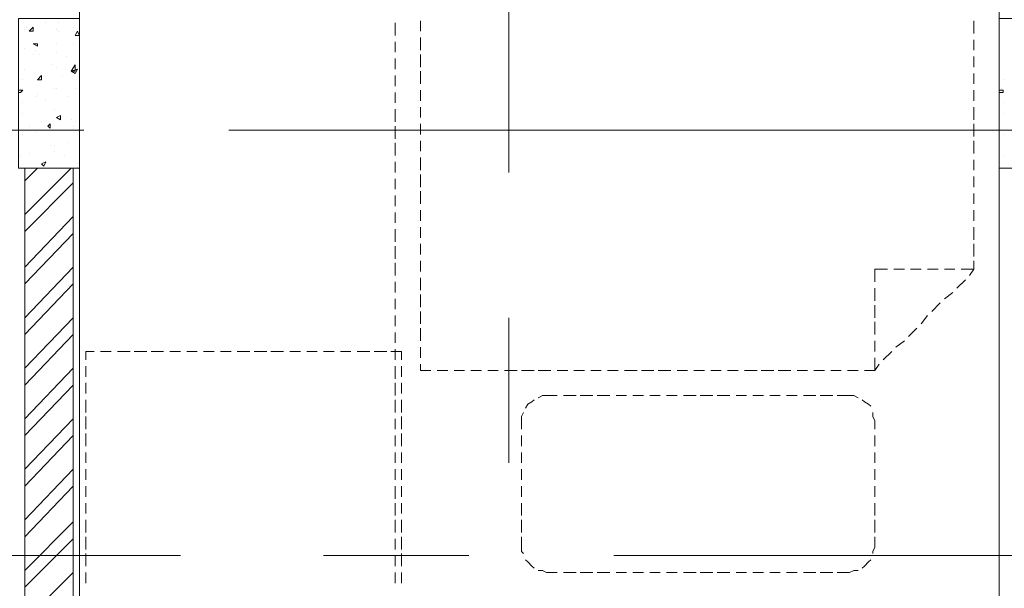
# Model space of a CAD drawing. Header units: millimetres. Extents: x 17 to 403, y 12 to 285.
# Tile 84 of 145: x 279 to 298, y 118 to 129. Entities that reach past the tile are written whole.
import ezdxf

# ---------------------------------------------------------------- set-up
doc = ezdxf.new("R2010")
doc.units = ezdxf.units.MM
doc.layers.add('LINE_000000', color=7, linetype='Continuous')

msp = doc.modelspace()

# ---------------------------------------------------------------- linework, layer by layer
at = {"layer": 'LINE_000000', "lineweight": 0}
for p, q in [((279.866, 149.648), (279.866, 113.242)), ((298.365, 113.242), (298.365, 148.463)), ((288.502, 143.849), (288.502, 126.323)), ((286.724, 129.371), (286.724, 129.159)), ((297.857, 129.117), (297.857, 129.371)), ((278.765, 129.201), (278.765, 129.201)), ((278.807, 129.244), (278.807, 129.244)), ((278.85, 129.159), (278.934, 129.244)), ((278.85, 129.159), (278.934, 129.159)), ((278.934, 129.159), (278.934, 129.244)), ((279.188, 129.328), (279.188, 129.328)), ((279.4, 129.201), (279.4, 129.201)), ((279.442, 129.328), (279.442, 129.328)), ((279.442, 129.159), (279.442, 129.159)), ((279.739, 129.244), (279.739, 129.244)), ((279.781, 129.074), (279.823, 129.159)), ((279.866, 129.074), (279.823, 129.159)), ((286.216, 129.328), (286.216, 129.074)), ((298.365, 129.074), (298.365, 129.328)), ((279.781, 129.074), (279.866, 129.074)), ((286.724, 129.032), (286.724, 128.778)), ((297.857, 128.778), (297.857, 128.99)), ((278.765, 128.82), (278.765, 128.82)), ((278.934, 128.905), (279.019, 128.905)), ((278.934, 128.905), (279.019, 128.863)), ((278.977, 128.778), (278.977, 128.778)), ((279.019, 128.863), (279.019, 128.905)), ((279.4, 128.905), (279.4, 128.905)), ((279.739, 128.905), (279.739, 128.905)), ((286.216, 128.947), (286.216, 128.736)), ((298.365, 128.736), (298.365, 128.947)), ((278.934, 128.693), (278.934, 128.693)), ((279.061, 128.693), (279.061, 128.693)), ((279.4, 128.736), (279.4, 128.736)), ((279.612, 128.651), (279.612, 128.651)), ((286.216, 128.609), (286.216, 128.397)), ((286.724, 128.693), (286.724, 128.439)), ((297.857, 128.439), (297.857, 128.651)), ((298.365, 128.397), (298.365, 128.609)), ((278.765, 128.397), (278.765, 128.397)), ((279.315, 128.482), (279.315, 128.482)), ((279.4, 128.439), (279.4, 128.439)), ((279.696, 128.355), (279.781, 128.482)), ((279.696, 128.355), (279.823, 128.397)), ((279.781, 128.312), (279.823, 128.397)), ((278.723, 128.185), (278.723, 128.185)), ((279.019, 128.185), (279.104, 128.27)), ((279.019, 128.185), (279.104, 128.185)), ((279.061, 128.228), (279.061, 128.228)), ((279.104, 128.185), (279.104, 128.27)), ((279.527, 128.27), (279.527, 128.27)), ((279.696, 128.355), (279.781, 128.312)), ((286.216, 128.27), (286.216, 128.058)), ((286.724, 128.355), (286.724, 128.101)), ((297.857, 128.101), (297.857, 128.312)), ((298.365, 128.058), (298.365, 128.27)), ((298.45, 128.185), (298.45, 128.185)), ((278.638, 127.974), (278.723, 127.974)), ((278.68, 128.016), (278.68, 128.016)), ((278.68, 127.931), (278.723, 127.974)), ((279.358, 128.016), (279.358, 128.016)), ((279.4, 128.016), (279.4, 128.016)), ((279.781, 128.016), (279.781, 128.016)), ((286.724, 127.974), (286.724, 127.762)), ((297.857, 127.762), (297.857, 127.974)), ((298.365, 127.974), (298.45, 127.974)), ((298.408, 128.016), (298.408, 128.016)), ((298.45, 127.931), (298.45, 127.974)), ((278.638, 127.931), (278.68, 127.931)), ((278.723, 127.931), (278.723, 127.931)), ((278.977, 127.847), (278.977, 127.847)), ((279.019, 127.889), (279.019, 127.889)), ((279.654, 127.847), (279.654, 127.847)), ((286.216, 127.931), (286.216, 127.72)), ((298.365, 127.72), (298.365, 127.931)), ((298.365, 127.931), (298.45, 127.931)), ((278.723, 127.72), (278.723, 127.72)), ((279.188, 127.762), (279.188, 127.762)), ((279.358, 127.593), (279.358, 127.593)), ((286.216, 127.593), (286.216, 127.339)), ((286.724, 127.635), (286.724, 127.423)), ((297.857, 127.381), (297.857, 127.635)), ((298.365, 127.339), (298.365, 127.593)), ((298.45, 127.72), (298.45, 127.72)), ((278.723, 127.508), (278.723, 127.508)), ((279.4, 127.423), (279.485, 127.466)), ((279.4, 127.423), (279.485, 127.381)), ((279.485, 127.381), (279.485, 127.466)), ((279.696, 127.381), (279.696, 127.381)), ((298.45, 127.508), (298.45, 127.508)), ((278.85, 127.254), (278.85, 127.254)), ((279.104, 127.339), (279.104, 127.339)), ((279.231, 127.254), (279.273, 127.296)), ((279.739, 127.254), (279.739, 127.254)), ((279.781, 127.339), (279.781, 127.339)), ((286.216, 127.254), (286.216, 127)), ((286.724, 127.296), (286.724, 127.085)), ((297.857, 127.042), (297.857, 127.296)), ((298.365, 127), (298.365, 127.254)), ((279.95, 127.169), (277.029, 127.169)), ((278.723, 127.085), (278.723, 127.085)), ((278.977, 127.127), (278.977, 127.127)), ((279.358, 127.169), (279.358, 127.169)), ((300.355, 127.169), (282.871, 127.169)), ((298.45, 127.085), (298.45, 127.085)), ((279.273, 126.873), (279.273, 126.873)), ((279.358, 126.873), (279.358, 126.873)), ((279.654, 126.915), (279.654, 126.915)), ((279.866, 126.873), (279.866, 126.915)), ((279.866, 126.873), (279.866, 126.873)), ((286.216, 126.915), (286.216, 126.661)), ((286.724, 126.958), (286.724, 126.746)), ((297.857, 126.704), (297.857, 126.958)), ((298.365, 126.661), (298.365, 126.915)), ((278.68, 126.661), (278.68, 126.661)), ((278.85, 126.704), (278.85, 126.704)), ((279.358, 126.746), (279.358, 126.746)), ((279.569, 126.661), (279.569, 126.661)), ((286.724, 126.619), (286.724, 126.365)), ((297.857, 126.365), (297.857, 126.577)), ((298.45, 126.661), (298.45, 126.661)), ((278.765, 125.476), (279.696, 126.407)), ((278.765, 126.153), (279.019, 126.407)), ((279.104, 126.492), (279.188, 126.534)), ((279.104, 126.492), (279.146, 126.45)), ((279.146, 126.45), (279.188, 126.534)), ((279.146, 126.534), (279.146, 126.534)), ((279.315, 126.407), (279.315, 126.407)), ((279.781, 126.407), (279.781, 126.407)), ((279.823, 126.492), (279.823, 126.492)), ((279.823, 126.45), (279.823, 126.45)), ((286.216, 126.534), (286.216, 126.323)), ((298.365, 126.323), (298.365, 126.534)), ((286.216, 126.196), (286.216, 125.984)), ((286.724, 126.28), (286.724, 126.026)), ((297.857, 126.026), (297.857, 126.238)), ((298.365, 125.984), (298.365, 126.196)), ((278.765, 125.137), (279.739, 126.111)), ((286.216, 125.857), (286.216, 125.645)), ((286.724, 125.942), (286.724, 125.688)), ((297.857, 125.688), (297.857, 125.899)), ((298.365, 125.645), (298.365, 125.857)), ((278.765, 124.418), (279.739, 125.434)), ((286.216, 125.518), (286.216, 125.307)), ((286.724, 125.561), (286.724, 125.349)), ((297.857, 125.349), (297.857, 125.561)), ((298.365, 125.307), (298.365, 125.518)), ((286.724, 125.222), (286.724, 125.01)), ((297.857, 124.968), (297.857, 125.222)), ((278.765, 124.079), (279.739, 125.095)), ((286.216, 125.18), (286.216, 124.926)), ((298.365, 124.926), (298.365, 125.18)), ((286.216, 124.841), (286.216, 124.587)), ((286.724, 124.883), (286.724, 124.672)), ((297.857, 124.629), (297.857, 124.883)), ((298.365, 124.587), (298.365, 124.841)), ((278.765, 123.402), (279.739, 124.418)), ((286.216, 124.502), (286.216, 124.248)), ((286.724, 124.545), (286.724, 124.333)), ((297.857, 124.375), (297.857, 124.545)), ((298.365, 124.248), (298.365, 124.502)), ((286.724, 124.206), (286.724, 123.952)), ((295.868, 124.375), (296.122, 124.375)), ((295.868, 124.121), (295.868, 124.375)), ((296.249, 124.375), (296.46, 124.375)), ((296.587, 124.375), (296.799, 124.375)), ((296.926, 124.375), (297.138, 124.375)), ((297.265, 124.375), (297.476, 124.375)), ((278.765, 123.063), (279.739, 124.079)), ((286.216, 124.121), (286.216, 123.91)), ((297.688, 124.164), (297.519, 123.994)), ((298.365, 123.91), (298.365, 124.121)), ((286.724, 123.867), (286.724, 123.613)), ((295.868, 123.74), (295.868, 123.994)), ((297.434, 123.91), (297.265, 123.783)), ((286.216, 123.783), (286.216, 123.571)), ((295.868, 123.402), (295.868, 123.656)), ((297.18, 123.698), (297.011, 123.529)), ((298.365, 123.571), (298.365, 123.783)), ((286.216, 123.444), (286.216, 123.232)), ((286.724, 123.529), (286.724, 123.275)), ((296.926, 123.444), (296.799, 123.275)), ((298.365, 123.232), (298.365, 123.444)), ((278.765, 122.386), (279.739, 123.402)), ((288.502, 123.402), (288.502, 120.481)), ((295.868, 123.063), (295.868, 123.317)), ((278.765, 122.047), (279.739, 123.063)), ((286.216, 123.105), (286.216, 122.894)), ((286.724, 123.19), (286.724, 122.936)), ((296.714, 123.19), (296.545, 123.021)), ((298.365, 122.894), (298.365, 123.105)), ((295.868, 122.724), (295.868, 122.936)), ((296.46, 122.936), (296.291, 122.809)), ((279.993, 122.724), (280.162, 122.724)), ((279.993, 122.555), (279.993, 122.724)), ((280.289, 122.724), (280.501, 122.724)), ((280.628, 122.724), (280.882, 122.724)), ((280.966, 122.724), (281.22, 122.724)), ((281.305, 122.724), (281.559, 122.724)), ((281.686, 122.724), (281.898, 122.724)), ((282.025, 122.724), (282.236, 122.724)), ((282.363, 122.724), (282.575, 122.724)), ((282.702, 122.724), (282.914, 122.724)), ((283.041, 122.724), (283.295, 122.724)), ((283.379, 122.724), (283.633, 122.724)), ((283.718, 122.724), (283.972, 122.724)), ((284.099, 122.724), (284.311, 122.724)), ((284.438, 122.724), (284.649, 122.724)), ((284.776, 122.724), (284.988, 122.724)), ((285.115, 122.724), (285.327, 122.724)), ((285.454, 122.724), (285.708, 122.724)), ((285.792, 122.724), (286.046, 122.724)), ((286.216, 122.767), (286.216, 122.555)), ((286.724, 122.809), (286.724, 122.597)), ((296.206, 122.724), (296.037, 122.555)), ((298.365, 122.555), (298.365, 122.767)), ((279.993, 122.216), (279.993, 122.428)), ((286.216, 122.428), (286.216, 122.174)), ((286.343, 122.428), (286.343, 122.216)), ((298.365, 122.174), (298.365, 122.428)), ((278.765, 121.37), (279.739, 122.386)), ((287.062, 122.343), (287.274, 122.343)), ((287.401, 122.343), (287.613, 122.343)), ((287.74, 122.343), (287.951, 122.343)), ((288.078, 122.343), (288.29, 122.343)), ((288.417, 122.343), (288.671, 122.343)), ((288.756, 122.343), (289.01, 122.343)), ((289.094, 122.343), (289.348, 122.343)), ((289.475, 122.343), (289.687, 122.343)), ((289.814, 122.343), (290.026, 122.343)), ((290.153, 122.343), (290.364, 122.343)), ((290.491, 122.343), (290.703, 122.343)), ((290.83, 122.343), (291.084, 122.343)), ((291.169, 122.343), (291.423, 122.343)), ((291.507, 122.343), (291.761, 122.343)), ((291.888, 122.343), (292.1, 122.343)), ((292.227, 122.343), (292.439, 122.343)), ((292.566, 122.343), (292.777, 122.343)), ((292.904, 122.343), (293.116, 122.343)), ((293.243, 122.343), (293.497, 122.343)), ((293.582, 122.343), (293.836, 122.343)), ((293.92, 122.343), (294.174, 122.343)), ((294.301, 122.343), (294.513, 122.343)), ((294.64, 122.343), (294.852, 122.343)), ((294.979, 122.343), (295.19, 122.343)), ((295.317, 122.343), (295.529, 122.343)), ((295.656, 122.343), (295.868, 122.343)), ((278.765, 121.031), (279.739, 122.047)), ((279.993, 121.878), (279.993, 122.089)), ((286.216, 122.089), (286.216, 121.835)), ((286.343, 122.089), (286.343, 121.878)), ((298.365, 121.835), (298.365, 122.089)), ((289.264, 121.835), (289.475, 121.835)), ((289.602, 121.835), (289.856, 121.835)), ((289.941, 121.835), (290.195, 121.835)), ((290.28, 121.835), (290.534, 121.835)), ((290.661, 121.835), (290.872, 121.835)), ((290.999, 121.835), (291.211, 121.835)), ((291.338, 121.835), (291.55, 121.835)), ((291.677, 121.835), (291.888, 121.835)), ((292.015, 121.835), (292.269, 121.835)), ((292.354, 121.835), (292.608, 121.835)), ((292.693, 121.835), (292.947, 121.835)), ((293.074, 121.835), (293.285, 121.835)), ((293.412, 121.835), (293.624, 121.835)), ((293.751, 121.835), (293.963, 121.835)), ((294.09, 121.835), (294.301, 121.835)), ((294.428, 121.835), (294.682, 121.835)), ((294.767, 121.835), (295.021, 121.835)), ((295.106, 121.835), (295.36, 121.835)), ((279.993, 121.497), (279.993, 121.751)), ((286.216, 121.751), (286.216, 121.497)), ((286.343, 121.751), (286.343, 121.497)), ((298.365, 121.497), (298.365, 121.751)), ((278.765, 120.354), (279.739, 121.37)), ((279.993, 121.158), (279.993, 121.412)), ((286.216, 121.37), (286.216, 121.158)), ((286.343, 121.412), (286.343, 121.158)), ((288.756, 121.158), (288.756, 121.327)), ((295.868, 121.327), (295.868, 121.158)), ((298.365, 121.158), (298.365, 121.37)), ((278.765, 120.015), (279.739, 121.031)), ((279.993, 120.819), (279.993, 121.073)), ((286.216, 121.031), (286.216, 120.819)), ((286.343, 121.073), (286.343, 120.819)), ((288.756, 120.819), (288.756, 121.031)), ((295.868, 121.031), (295.868, 120.819)), ((298.365, 120.819), (298.365, 121.031)), ((279.993, 120.481), (279.993, 120.692)), ((286.216, 120.692), (286.216, 120.481)), ((286.343, 120.692), (286.343, 120.481)), ((288.756, 120.481), (288.756, 120.692)), ((295.868, 120.692), (295.868, 120.481)), ((298.365, 120.481), (298.365, 120.692)), ((278.765, 119.338), (279.739, 120.354)), ((279.993, 120.142), (279.993, 120.354)), ((286.216, 120.354), (286.216, 120.142)), ((286.343, 120.354), (286.343, 120.142)), ((288.756, 120.142), (288.756, 120.354)), ((295.868, 120.354), (295.868, 120.142)), ((298.365, 120.142), (298.365, 120.354)), ((278.765, 118.999), (279.739, 120.015)), ((279.993, 119.803), (279.993, 120.015)), ((286.216, 120.015), (286.216, 119.761)), ((286.343, 120.015), (286.343, 119.803)), ((288.756, 119.803), (288.756, 120.015)), ((295.868, 120.015), (295.868, 119.803)), ((298.365, 119.761), (298.365, 120.015)), ((279.993, 119.465), (279.993, 119.676)), ((286.216, 119.676), (286.216, 119.422)), ((286.343, 119.676), (286.343, 119.465)), ((288.756, 119.422), (288.756, 119.676)), ((295.868, 119.676), (295.868, 119.422)), ((298.365, 119.422), (298.365, 119.676)), ((278.765, 118.322), (279.739, 119.295)), ((279.993, 119.084), (279.993, 119.338)), ((286.216, 119.338), (286.216, 119.084)), ((286.343, 119.338), (286.343, 119.084)), ((288.756, 119.084), (288.756, 119.338)), ((295.868, 119.338), (295.868, 119.084)), ((298.365, 119.084), (298.365, 119.338)), ((278.765, 117.983), (279.739, 118.957)), ((279.993, 118.745), (279.993, 118.999)), ((286.216, 118.957), (286.216, 118.745)), ((286.343, 118.999), (286.343, 118.745)), ((288.756, 118.787), (288.756, 118.999)), ((295.868, 118.999), (295.868, 118.787)), ((298.365, 118.745), (298.365, 118.957)), ((279.993, 118.406), (279.993, 118.66)), ((286.343, 118.66), (286.343, 118.406)), ((281.898, 118.618), (264.372, 118.618)), ((287.697, 118.618), (284.776, 118.618)), ((286.216, 118.618), (286.216, 118.406)), ((308.144, 118.618), (290.618, 118.618)), ((298.365, 118.406), (298.365, 118.618)), ((279.019, 117.56), (279.739, 118.279)), ((279.993, 118.068), (279.993, 118.279)), ((286.216, 118.279), (286.216, 118.068)), ((286.343, 118.279), (286.343, 118.068)), ((289.475, 118.279), (289.264, 118.279)), ((289.856, 118.279), (289.602, 118.279)), ((290.195, 118.279), (289.941, 118.279)), ((290.534, 118.279), (290.28, 118.279)), ((290.872, 118.279), (290.661, 118.279)), ((291.211, 118.279), (290.999, 118.279)), ((291.55, 118.279), (291.338, 118.279)), ((291.888, 118.279), (291.677, 118.279)), ((292.269, 118.279), (292.015, 118.279)), ((292.608, 118.279), (292.354, 118.279)), ((292.947, 118.279), (292.693, 118.279)), ((293.285, 118.279), (293.074, 118.279)), ((293.624, 118.279), (293.412, 118.279)), ((293.963, 118.279), (293.751, 118.279)), ((294.301, 118.279), (294.09, 118.279)), ((294.682, 118.279), (294.428, 118.279)), ((295.021, 118.279), (294.767, 118.279)), ((295.36, 118.279), (295.106, 118.279)), ((298.365, 118.068), (298.365, 118.279))]:
    msp.add_line(p, q, dxfattribs=at)
for points in [[(278.638, 126.407), (279.866, 126.407), (279.866, 129.413), (278.638, 129.413), (278.638, 126.407)], [(298.365, 126.407), (299.593, 126.407), (299.593, 129.413), (298.365, 129.413), (298.365, 126.407)], [(278.765, 117.56), (279.739, 117.56), (279.739, 126.407), (278.765, 126.407), (278.765, 117.56)]]:
    msp.add_lwpolyline(points, close=True, dxfattribs=at)
for points in [[(279.781, 128.482), (279.781, 128.355), (279.696, 128.355)], [(279.231, 127.254), (279.273, 127.212), (279.273, 127.296)], [(297.603, 124.375), (297.857, 124.375), (297.773, 124.248)], [(286.131, 122.724), (286.343, 122.724), (286.343, 122.555)], [(286.724, 122.47), (286.724, 122.343), (286.935, 122.343)], [(295.952, 122.47), (295.868, 122.343), (295.868, 122.597)], [(289.264, 121.835), (289.179, 121.835), (289.094, 121.793)], [(295.529, 121.793), (295.444, 121.835), (295.36, 121.835)], [(289.01, 121.751), (288.967, 121.708), (288.883, 121.666), (288.84, 121.581)], [(295.783, 121.624), (295.741, 121.666), (295.656, 121.708), (295.614, 121.751)], [(288.798, 121.497), (288.756, 121.412), (288.756, 121.327)], [(295.868, 121.327), (295.825, 121.412), (295.825, 121.497)], [(288.756, 118.787), (288.756, 118.703), (288.798, 118.66)], [(295.825, 118.66), (295.825, 118.703), (295.868, 118.787)], [(288.84, 118.533), (288.883, 118.491), (288.967, 118.406), (289.01, 118.364)], [(295.614, 118.364), (295.656, 118.406), (295.741, 118.491), (295.783, 118.533)], [(289.094, 118.322), (289.179, 118.322), (289.264, 118.279)], [(295.36, 118.279), (295.444, 118.322), (295.529, 118.322)]]:
    msp.add_lwpolyline(points, dxfattribs=at)

doc.saveas('drawing.dxf')
